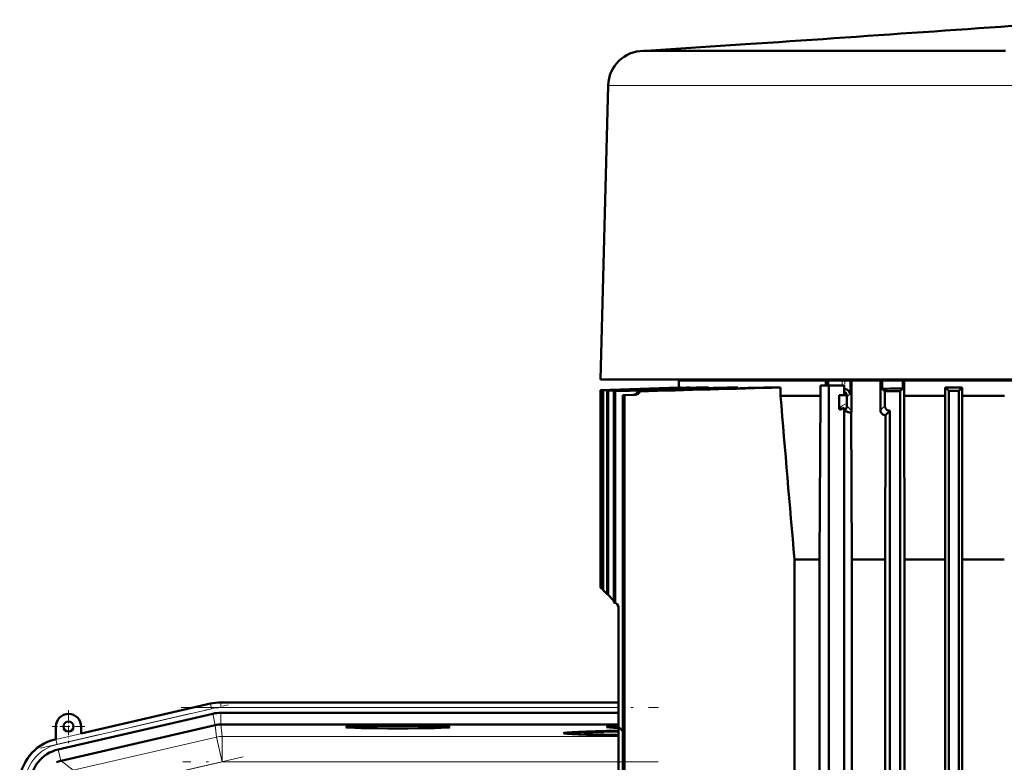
# Model space of a CAD drawing. Extents: x -1358 to 1757, y -1552 to 637.
# Tile 96 of 98: x 1187 to 1382, y 490 to 637. Entities that reach past the tile are written whole.
import ezdxf

# ---------------------------------------------------------------- set-up
doc = ezdxf.new("R2010")
doc.units = 0
doc.linetypes.add('DASHDOT', pattern=[18.5, 12, -3, 0.5, -3])

msp = doc.modelspace()

# ---------------------------------------------------------------- linework, layer by layer
at = {"color": 7, "lineweight": 50}
for p, q in [((1331.11, 632.48), (1311.43, 631.17)), ((1311.43, 631.17), (1310.95, 631.17)), ((1328.26, 631.17), (1311.43, 631.17)), ((1333.1, 631.17), (1328.26, 631.17)), ((1382.58, 631.17), (1333.1, 631.17)), ((1303.95, 624.35), (1302.43, 566.17)), ((1302.43, 566.17), (1307.88, 566.17)), ((1307.88, 566.17), (1314.21, 566.17)), ((1314.21, 566.17), (1322.23, 566.17)), ((1317.93, 565.97), (1328.15, 565.97)), ((1317.93, 564.6), (1317.93, 565.97)), ((1320.93, 566.17), (1320.93, 565.97)), ((1322.23, 566.17), (1480.62, 566.17)), ((1328.15, 565.97), (1347.04, 565.97)), ((1347.04, 565.97), (1347.04, 564.97)), ((1347.04, 565.97), (1347.47, 565.97)), ((1347.47, 564.97), (1347.47, 565.97)), ((1347.47, 565.97), (1350.26, 565.97)), ((1350.26, 565.97), (1351.81, 565.97)), ((1352.13, 565.97), (1351.81, 565.97)), ((1352.13, 565.97), (1352.15, 560.01)), ((1352.13, 565.97), (1357.86, 565.97)), ((1357.86, 565.97), (1357.84, 560.13)), ((1358.16, 565.97), (1357.86, 565.97)), ((1358.16, 565.97), (1358.16, 564.35)), ((1362.31, 565.97), (1358.16, 565.97)), ((1362.31, 565.97), (1362.31, 564.41)), ((1362.31, 565.97), (1362.53, 565.97)), ((1440.33, 565.97), (1362.53, 565.97)), ((1362.53, 562.97), (1362.53, 565.97)), ((1302.47, 564.06), (1318.04, 564.61)), ((1302.47, 564.06), (1317.93, 564.6)), ((1302.47, 564.06), (1302.47, 525.03)), ((1302.47, 564.06), (1302.51, 564.06)), ((1302.51, 564.06), (1318.25, 564.61)), ((1302.51, 564.06), (1302.51, 524.99)), ((1302.88, 564.03), (1319.45, 564.61)), ((1302.88, 564.03), (1303, 564.03)), ((1302.88, 564.03), (1302.88, 524.62)), ((1303, 564.03), (1320.13, 564.61)), ((1303, 564.03), (1303, 524.5)), ((1303.74, 563.97), (1303.94, 563.96)), ((1303.74, 563.97), (1303.74, 523.75)), ((1303.94, 563.96), (1303.94, 523.56)), ((1305.34, 563.86), (1305.07, 563.88)), ((1305.07, 563.88), (1305.07, 522.06)), ((1305.34, 563.86), (1305.34, 522.01)), ((1310.22, 563.83), (1309.84, 563.86)), ((1318.25, 564.61), (1318.04, 564.61)), ((1318.25, 564.57), (1318.25, 564.61)), ((1320.13, 564.61), (1319.45, 564.61)), ((1320.13, 564.53), (1320.13, 564.61)), ((1323.8, 564.61), (1322.55, 564.61)), ((1323.8, 564.49), (1323.8, 564.61)), ((1328.15, 564.61), (1327.54, 564.61)), ((1329.65, 564.61), (1328.15, 564.61)), ((1328.79, 564.58), (1329.65, 564.61)), ((1329.65, 564.46), (1329.65, 564.61)), ((1338.07, 564.61), (1334.81, 564.61)), ((1338.07, 562.97), (1338.07, 564.61)), ((1347.65, 564.97), (1345.96, 564.97)), ((1345.96, 564.97), (1345.96, 562.97)), ((1350.65, 564.97), (1347.65, 564.97)), ((1347.65, 564.97), (1347.65, 331.97)), ((1350.65, 563.07), (1350.65, 564.97)), ((1350.76, 564.28), (1350.65, 564.28)), ((1358.71, 563.86), (1361.74, 563.88)), ((1358.71, 563.86), (1358.71, 561)), ((1361.74, 563.88), (1361.74, 331.75)), ((1374.02, 564.61), (1370.67, 564.61)), ((1370.67, 562.97), (1370.67, 564.61)), ((1373.37, 563.97), (1371.37, 563.96)), ((1371.37, 563.96), (1371.37, 331.36)), ((1373.37, 563.97), (1374.02, 564.61)), ((1373.37, 563.97), (1373.37, 331.29)), ((1374.02, 562.97), (1374.02, 564.61)), ((1308.9, 563.14), (1306.85, 563.06)), ((1307.2, 563.06), (1306.85, 563.06)), ((1306.85, 563.06), (1306.85, 332.34)), ((1309.29, 563.14), (1307.2, 563.06)), ((1307.2, 563.06), (1307.2, 332.46)), ((1345.96, 562.97), (1338.07, 562.97)), ((1345.96, 562.97), (1345.82, 530.6)), ((1350.65, 563.07), (1349.71, 563.06)), ((1349.71, 563.06), (1351.14, 563.06)), ((1349.71, 563.06), (1349.71, 560.42)), ((1350.65, 563.16), (1351.23, 563.16)), ((1351.14, 563.06), (1351.23, 563.16)), ((1351.18, 562.76), (1351.18, 561.43)), ((1351.18, 561.43), (1351.19, 560.97)), ((1362.53, 562.97), (1362.6, 530.6)), ((1370.67, 562.97), (1362.53, 562.97)), ((1370.65, 551.64), (1370.67, 562.97)), ((1374.05, 551.64), (1374.02, 562.97)), ((1382.39, 562.97), (1374.02, 562.97)), ((1350.65, 560.6), (1350.65, 331.97)), ((1352.2, 530.6), (1352.08, 559.65)), ((1358.19, 559.38), (1358.14, 559.43)), ((1359.74, 560.01), (1358.88, 559.15)), ((1359.01, 560.3), (1359.06, 560.25)), ((1359.74, 560.01), (1359.74, 331.84)), ((1358.88, 559.15), (1358.81, 530.6)), ((1370.65, 551.64), (1370.65, 341.1)), ((1374.05, 551.64), (1374.05, 341.1)), ((1345.82, 530.6), (1340.82, 530.6)), ((1340.82, 530.6), (1340.82, 365.47)), ((1345.82, 530.6), (1345.82, 365.47)), ((1358.81, 530.6), (1352.2, 530.6)), ((1352.2, 365.47), (1352.2, 530.6)), ((1358.81, 530.6), (1358.81, 365.47)), ((1362.6, 365.47), (1362.6, 530.6)), ((1370.65, 530.6), (1362.6, 530.6)), ((1382.37, 530.6), (1374.05, 530.6)), ((1302.47, 525.03), (1302.48, 525.01)), ((1302.48, 525.01), (1302.51, 524.99)), ((1302.51, 524.99), (1302.88, 524.62)), ((1302.88, 524.62), (1303, 524.5)), ((1303, 524.5), (1303.74, 523.75)), ((1303.74, 523.75), (1303.94, 523.56)), ((1303.94, 523.56), (1305.07, 522.43)), ((1306.03, 521.06), (1306.03, 497.47)), ((1225.22, 502.08), (1199.65, 496.18)), ((1242.29, 502.32), (1227.3, 502.32)), ((1242.29, 502.32), (1306.03, 502.32)), ((1225.68, 500.07), (1195.11, 493.02)), ((1227.3, 500.26), (1306.03, 500.26)), ((1194.65, 497.53), (1194.65, 495.03)), ((1226.19, 497.83), (1195.71, 490.79)), ((1199.65, 496.18), (1199.65, 497.53)), ((1227.3, 497.96), (1227.31, 497.96)), ((1306.03, 497.96), (1227.31, 497.96)), ((1306.03, 497.47), (1306.03, 467.47)), ((1306.03, 497.47), (1306.85, 496.65)), ((1194.65, 495.03), (1194.45, 494.98)), ((1297.19, 496.24), (1297.13, 496)), ((1195.63, 490.77), (1195.71, 490.79))]:
    msp.add_line(p, q, dxfattribs=at)
at = {"color": 7, "lineweight": 18}
for p, q in [((1305.99, 624.35), (1303.95, 624.35)), ((1323.31, 624.35), (1305.99, 624.35)), ((1365.68, 624.35), (1323.31, 624.35)), ((1385.71, 624.35), (1365.68, 624.35)), ((1350.26, 565.97), (1350.26, 564.97)), ((1351.81, 563.31), (1351.81, 565.97)), ((1328.79, 564.58), (1328.79, 564.43)), ((1350.76, 564.28), (1350.65, 564.18)), ((1308.9, 563.14), (1309.29, 563.14)), ((1351.19, 560.97), (1352.15, 560.01)), ((1357.84, 560.13), (1358.71, 561)), ((1194.65, 494.99), (1225.23, 502.05)), ((1225.45, 501.07), (1194.88, 494.02)), ((1225.23, 502.05), (1225.22, 502.08)), ((1225.45, 501.07), (1225.23, 502.05)), ((1227.3, 502.28), (1227.3, 502.32)), ((1227.3, 501.28), (1227.3, 502.28)), ((1227.3, 502.28), (1306.03, 502.28)), ((1227.3, 501.28), (1306.03, 501.28)), ((1226.2, 497.83), (1225.68, 500.07)), ((1227.3, 497.96), (1227.3, 500.26)), ((1226.19, 497.83), (1226.46, 495.45)), ((1227.58, 495.58), (1227.31, 497.96)), ((1194.65, 495.03), (1194.65, 494.99)), ((1226.46, 495.45), (1198.09, 488.9)), ((1226.46, 495.45), (1227.58, 490.58)), ((1306.03, 495.58), (1227.58, 495.58)), ((1227.58, 495.58), (1227.58, 490.58)), ((1194.88, 494.02), (1194.65, 494.99)), ((1195.63, 490.77), (1195.11, 493.02)), ((1198.09, 488.9), (1195.71, 490.79)), ((1199.22, 484.03), (1227.58, 490.58)), ((1306.03, 490.58), (1227.58, 490.58))]:
    msp.add_line(p, q, dxfattribs=at)
at = {"color": 7, "linetype": 'DASHDOT', "lineweight": 18, "ltscale": 0.07982}
msp.add_line((1350.81, 566.24), (1350.81, 563.04), dxfattribs=at)
at = {"color": 7, "linetype": 'DASHDOT', "lineweight": 18}
for p, q in [((1191.57, 493.25), (1228.76, 501.84)), ((1219.42, 501.28), (1313.9, 501.28)), ((1231.7, 491.53), (1195.1, 483.08)), ((1313.87, 490.58), (1219.74, 490.58))]:
    msp.add_line(p, q, dxfattribs=at)
at = {"color": 7, "linetype": 'DASHDOT', "lineweight": 18, "ltscale": 0.1625}
for p, q in [((1197.15, 500.78), (1197.15, 494.28)), ((1200.4, 497.53), (1193.9, 497.53))]:
    msp.add_line(p, q, dxfattribs=at)
at = {"color": 7, "lineweight": 50}
msp.add_lwpolyline([(1349.71, 560.42), (1349.72, 560.34), (1349.73, 560.31), (1349.79, 560.27), (1349.83, 560.26), (1349.94, 560.28), (1350.27, 560.43), (1350.65, 560.6)], dxfattribs=at)
msp.add_circle((1197.15, 497.53), 1, dxfattribs=at)
for centre, radius, start, end in [((-205.9, 23358.86), 22778.29, 273.869095, 274.0464), ((1310.95, 624.17), 7, 90.0001, 178.5003), ((2555.66, -36336.78), 36921.99, 91.913903, 91.943109), ((1969.12, -19554.34), 20129.29, 91.837146, 91.893707), ((1883.67, -17061.03), 17634.41, 91.807189, 91.880265), ((1674.66, -11098.55), 11668.26, 91.698568, 91.813793), ((1308.87, 564.14), 1.01, 271.8474, 343.5538), ((1309.26, 564.16), 1.02, 271.5732, 341.4115), ((1627.14, -9598.14), 10166.95, 91.647656, 91.788433), ((1529.13, -6793.25), 7360.33, 91.487426, 91.704299), ((1350.23, 562.85), 1.04, 17.1648, 66.5285), ((1350.77, 563.23), 1.05, 40.2566, 90.8541), ((1350.83, 563.27), 0.984, 2.3886, 40.5413), ((1412.35, -2696.14), 3260.94, 90.87918, 90.9522), ((1334.35, 536.81), 36.4, 47.9827, 49.1514), ((1402.78, 520.18), 59.95, 132.4552, 133.1998), ((1328.3, 518.48), 62.64, 46.5614, 47.4288), ((19191.56, 2061.36), 17916.25, 184.797424, 184.901311), ((1350.18, 562.76), 1.01, 359.999, 17.5154), ((1357.91, 560.71), 7.26, 180.8732, 185.104), ((1350.24, 561), 1.03, 295.031, 307.0993), ((1353.67, 566.09), 6.73, 243.5608, 248.5457), ((1350.1, 560.95), 1.09, 314.4163, 1.2436), ((1351.11, 560.01), 1.04, 339.6737, 0.1217), ((1358.81, 560.13), 0.97, 179.7951, 226.0697), ((1358.84, 560.16), 1.01, 230.2355, 272.6885), ((1359.71, 561), 0.993, 180.0067, 225.1303), ((1359.71, 561.01), 1, 229.1649, 271.6021), ((1305.03, 521.06), 1, 0, 87.8937), ((1227.3, 493.07), 9.25, 90.0004, 102.9992), ((1227.3, 493.07), 9.25, 90.0004, 102.9993), ((1197.15, 497.53), 2.5, 0, 180), ((1227.3, 493.07), 7.19, 90.0004, 102.9993), ((1196.47, 486.22), 8.99, 102.9916, 180.0084), ((1196.73, 486.02), 7.18, 102.9916, 180.0083), ((1196.84, 485.93), 5, 104.049, 114.5678)]:
    msp.add_arc(centre, radius, start, end, dxfattribs=at)
at = {"color": 7, "lineweight": 18}
for centre, radius, start, end in [((1374.82, 536.45), 35.37, 130.5799, 131.9271), ((1352.01, 558.64), 2.91, 106.4689, 142.2236), ((1227.3, 493.07), 9.21, 90.0004, 102.9992), ((1227.3, 493.07), 8.21, 90.0004, 102.9993), ((1227.58, 490.58), 5, 90, 103), ((1196.73, 486.01), 9.21, 102.9945, 180.0054), ((1196.73, 486.01), 8.21, 102.9937, 180.0062)]:
    msp.add_arc(centre, radius, start, end, dxfattribs=at)
at = {"color": 7, "lineweight": 50}
for centre, major_axis, ratio, start_param, end_param in [((1349.29, 561.87), (-2.96, 2.13), 0.225351, 2.428996, 2.933552), ((1227.31, 492.96), (4.97, 0.57), 0.999653, 1.459955, 1.684204), ((1262.32, 497.44), (10.3, 0), 0.026177, 6.280893, 9.427071), ((1262.32, 497.44), (10.3, 0), 0.026177, 3.143885, 4.712389), ((1262.32, 497.44), (10.3, 0), 0.026177, 4.712389, 6.280893), ((1313.92, 497.44), (10.3, 0), 0.026177, 2.444364, 3.143885), ((1313.92, 497.44), (10.3, 0), 0.026177, 3.143885, 3.838821), ((1315.31, 496.23), (20.18, 0), 0.026177, 2.048791, 3.143867), ((1315.31, 496.23), (20.18, 0), 0.026177, 3.143867, 4.234395), ((1315.31, 496.23), (18.12, 0), 0.026177, 3.134523, 4.17452), ((1315.31, 496.23), (18.12, 0), 0.026177, 2.108666, 3.134523), ((1315.31, 496.23), (16.2, 0), 0.026177, 2.180815, 3.143885), ((1315.31, 496.23), (16.2, 0), 0.026177, 3.143885, 4.10237)]:
    msp.add_ellipse(centre, major_axis=major_axis, ratio=ratio, start_param=start_param, end_param=end_param, dxfattribs=at)

doc.saveas('drawing.dxf')
